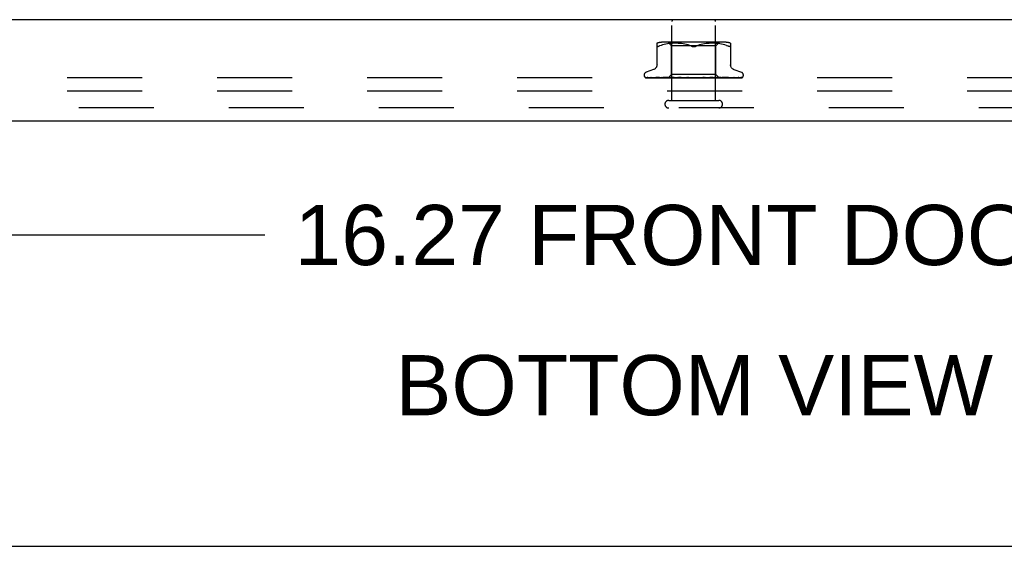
# Model space of a CAD drawing. Header units: inches. Extents: x 0 to 77.3, y 0 to 50.
# Tile 15 of 52: x 61.9 to 67.4, y 0 to 3. Entities that reach past the tile are written whole.
import ezdxf

# ---------------------------------------------------------------- set-up
doc = ezdxf.new("R2010")
doc.units = ezdxf.units.IN
doc.header["$LTSCALE"] = 4.25
doc.header["$MEASUREMENT"] = 0
doc.linetypes.add('HIDDEN', pattern=[0.2, 0.1, -0.1])
doc.layers.get('0').update_dxf_attribs({"linetype": 'CONTINUOUS'})
for name, color, linetype in [('DEFAULT_2', 8, 'HIDDEN'), ('DIMENSIONS', 7, 'CONTINUOUS'), ('FRONT_COVER', 7, 'CONTINUOUS')]:
    doc.layers.add(name, color=color, linetype=linetype)
doc.styles.get("Standard").update_dxf_attribs({"font": 'arial.ttf'})
doc.dimstyles.new('DIMSTYLE_1', dxfattribs={"dimtxt": 0.340909, "dimasz": 0.454545, "dimexe": 0.09, "dimexo": 0.07, "dimgap": 0.0375, "dimtad": 0, "dimtih": 1, "dimtoh": 1, "dimzin": 4, "dimdsep": 46, "dimtxsty": 'Standard', "dimblk": '_FILLED', "dimblk1": '_FILLED', "dimblk2": '_FILLED', "dimcen": 0.09, "dimadec": 3, "dimazin": 1, "dimtfac": 1, "dimtdec": 3, "dimtofl": 0, "dimtmove": 0, "dimatfit": 3, "dimldrblk": '_FILLED', "dimfxl": 0, "dimtolj": 1, "dimtzin": 4, "dimarcsym": 0})

# ---------------------------------------------------------------- blocks, each defined once
blk = doc.blocks.new('_FILLED')
at = {"color": 0, "linetype": 'ByBlock'}
blk.add_solid([(0, 0), (-1, 0.2), (-1, -0.2)], dxfattribs=at)
blk = doc.blocks.new('*D9')
at = {"layer": 'DIMENSIONS', "color": 2, "linetype": 'Continuous'}
for p, q in [((57.5524, 2.2343), (57.5524, 1.354)), ((73.8224, 2.2343), (73.8224, 1.354)), ((57.5524, 1.7631), (63.2574, 1.7631)), ((73.8224, 1.7631), (68.1175, 1.7631))]:
    blk.add_line(p, q, dxfattribs=at)
at = {"layer": 'DIMENSIONS', "color": 2, "linetype": 'Continuous', "xscale": 0.4545454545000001, "yscale": 0.4545454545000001, "zscale": 0.4545454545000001, "rotation": 180}
blk.add_blockref('_FILLED', (57.5524, 1.7631), dxfattribs=at)
at = {"layer": 'DIMENSIONS', "color": 2, "linetype": 'Continuous', "xscale": 0.4545454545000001, "yscale": 0.4545454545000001, "zscale": 0.4545454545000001}
blk.add_blockref('_FILLED', (73.8224, 1.7631), dxfattribs=at)
at = {"layer": 'DIMENSIONS', "color": 2, "linetype": 'Continuous', "insert": (65.6874, 1.9335), "char_height": 0.340909, "width": 4.519263, "attachment_point": 2, "line_spacing_factor": 0.9}
blk.add_mtext('16.27 FRONT DOOR', dxfattribs=at)

msp = doc.modelspace()

# ---------------------------------------------------------------- linework, layer by layer
at = {"color": 7, "linetype": 'Continuous'}
msp.add_line((0, 0), (77.272727, 0), dxfattribs=at)
at = {"layer": 'DEFAULT_2', "color": 8, "linetype": 'HIDDEN'}
for p, q in [((73.612445, 2.652449), (57.762445, 2.652449)), ((73.612445, 2.577449), (57.762445, 2.577449))]:
    msp.add_line(p, q, dxfattribs=at)
at = {"layer": 'FRONT_COVER', "color": 3, "linetype": 'Continuous'}
for p, q in [((73.807445, 2.982449), (57.567445, 2.982449)), ((73.677445, 2.407449), (57.697445, 2.407449))]:
    msp.add_line(p, q, dxfattribs=at)
at = {"layer": 'FRONT_COVER', "color": 8, "linetype": 'HIDDEN'}
for p, q in [((65.563445, 2.525449), (65.563445, 2.972449)), ((65.811445, 2.525449), (65.811445, 2.972449)), ((65.479111, 2.719735), (65.479111, 2.848957)), ((65.867037, 2.854473), (65.507852, 2.854473)), ((65.539466, 2.846232), (65.529879, 2.844711)), ((65.548836, 2.847336), (65.539416, 2.846225)), ((65.562195, 2.834473), (65.542195, 2.854473)), ((65.557763, 2.8481), (65.54878, 2.84733)), ((65.566413, 2.848584), (65.55768, 2.848095)), ((65.574794, 2.848869), (65.566298, 2.848579)), ((65.583106, 2.848953), (65.57465, 2.848866)), ((65.591532, 2.848872), (65.582935, 2.848953)), ((65.600119, 2.848585), (65.591342, 2.848876)), ((65.609005, 2.848081), (65.59992, 2.848594)), ((65.618103, 2.847297), (65.60881, 2.848095)), ((65.627416, 2.846189), (65.617922, 2.847316)), ((65.636807, 2.844687), (65.627262, 2.846211)), ((65.747627, 2.846211), (65.738082, 2.844687)), ((65.756967, 2.847316), (65.747473, 2.846189)), ((65.76608, 2.848095), (65.756787, 2.847297)), ((65.77497, 2.848594), (65.765884, 2.848081)), ((65.783547, 2.848876), (65.774771, 2.848585)), ((65.791954, 2.848953), (65.783358, 2.848872)), ((65.80024, 2.848866), (65.791784, 2.848953)), ((65.808592, 2.848579), (65.800095, 2.848869)), ((65.817209, 2.848095), (65.808477, 2.848584)), ((65.812695, 2.834473), (65.832695, 2.854473)), ((65.82611, 2.84733), (65.817127, 2.8481)), ((65.835473, 2.846225), (65.826054, 2.847336)), ((65.845011, 2.844711), (65.835423, 2.846232)), ((65.895778, 2.848957), (65.895778, 2.719735)), ((65.484573, 2.830231), (65.486392, 2.830628)), ((65.502157, 2.837144), (65.493695, 2.833538)), ((65.511017, 2.840209), (65.502127, 2.837134)), ((65.520374, 2.842718), (65.510969, 2.840195)), ((65.52993, 2.84472), (65.520322, 2.842705)), ((65.812695, 2.834473), (65.562195, 2.834473)), ((65.562195, 2.671451), (65.562195, 2.834473)), ((65.646188, 2.842724), (65.636687, 2.844709)), ((65.655411, 2.840248), (65.646104, 2.842743)), ((65.66426, 2.837185), (65.672862, 2.833538)), ((65.71063, 2.837185), (65.702028, 2.833538)), ((65.719526, 2.840263), (65.710609, 2.837177)), ((65.728785, 2.842743), (65.719478, 2.840248)), ((65.738203, 2.844709), (65.728702, 2.842724)), ((65.812695, 2.671451), (65.812695, 2.834473)), ((65.854568, 2.842705), (65.84496, 2.84472)), ((65.863921, 2.840195), (65.854515, 2.842718)), ((65.872763, 2.837134), (65.863873, 2.840209)), ((65.872733, 2.837144), (65.881195, 2.833538)), ((65.891871, 2.830097), (65.893181, 2.830231)), ((65.459453, 2.7), (65.417161, 2.684607)), ((65.915437, 2.7), (65.957729, 2.684607)), ((65.406195, 2.668946), (65.406195, 2.668116)), ((65.413543, 2.655878), (65.414207, 2.655393)), ((65.484779, 2.654092), (65.415814, 2.655092)), ((65.417232, 2.652449), (65.691785, 2.652449)), ((65.49155, 2.654092), (65.425039, 2.655092)), ((65.425888, 2.655079), (65.427093, 2.65441)), ((65.492396, 2.654092), (65.426814, 2.655092)), ((65.505694, 2.654092), (65.443756, 2.655092)), ((65.507069, 2.654092), (65.446644, 2.655092)), ((65.471269, 2.655092), (65.4712, 2.655097)), ((65.471294, 2.655091), (65.471269, 2.655092)), ((65.526416, 2.654092), (65.47129, 2.655092)), ((65.475184, 2.655091), (65.475129, 2.655094)), ((65.544657, 2.653236), (65.484494, 2.654092)), ((65.549875, 2.653236), (65.49155, 2.654092)), ((65.559825, 2.653236), (65.505694, 2.654092)), ((65.593365, 2.653235), (65.50665, 2.655092)), ((65.506654, 2.655091), (65.506785, 2.655082)), ((65.506793, 2.655081), (65.513944, 2.654312)), ((65.560074, 2.653236), (65.507069, 2.654092)), ((65.540848, 2.654417), (65.511416, 2.655091)), ((65.574548, 2.653235), (65.526416, 2.654092)), ((65.574885, 2.653235), (65.528272, 2.654092)), ((65.569018, 2.653782), (65.540848, 2.654417)), ((65.543194, 2.652449), (65.562195, 2.671451)), ((65.544657, 2.653236), (65.544581, 2.653213)), ((65.544605, 2.653236), (65.544632, 2.653213)), ((65.615604, 2.653234), (65.548567, 2.655091)), ((65.548568, 2.65509), (65.548821, 2.655074)), ((65.548828, 2.655074), (65.561356, 2.653876)), ((65.549876, 2.653236), (65.549694, 2.653213)), ((65.549723, 2.653236), (65.549845, 2.653213)), ((65.576176, 2.654416), (65.554036, 2.65509)), ((65.560074, 2.653236), (65.559785, 2.653213)), ((65.559825, 2.653236), (65.560031, 2.653213)), ((65.561356, 2.653876), (65.570174, 2.653057)), ((65.812695, 2.671451), (65.562195, 2.671451)), ((65.568627, 2.652449), (65.57449, 2.653213)), ((65.593778, 2.653235), (65.569018, 2.653782)), ((65.570174, 2.653057), (65.576904, 2.652449)), ((65.574885, 2.653236), (65.57449, 2.653213)), ((65.574548, 2.653236), (65.574822, 2.653213)), ((65.579941, 2.652449), (65.574822, 2.653213)), ((65.5974, 2.653781), (65.576176, 2.654416)), ((65.586255, 2.652449), (65.593277, 2.653213)), ((65.593778, 2.653235), (65.593277, 2.653213)), ((65.593364, 2.653235), (65.593684, 2.653213)), ((65.600086, 2.652449), (65.593684, 2.653213)), ((65.595552, 2.655087), (65.595816, 2.65507)), ((65.640491, 2.653231), (65.595556, 2.655087)), ((65.595844, 2.655069), (65.60259, 2.654461)), ((65.616082, 2.653234), (65.5974, 2.653781)), ((65.615593, 2.654411), (65.601548, 2.655086)), ((65.60259, 2.654461), (65.613228, 2.653513)), ((65.60754, 2.652449), (65.615468, 2.653213)), ((65.613228, 2.653513), (65.617403, 2.653144)), ((65.61571, 2.65323), (65.615468, 2.653213)), ((65.629102, 2.653777), (65.615593, 2.654411)), ((65.615604, 2.653235), (65.615934, 2.653213)), ((65.616082, 2.653234), (65.61571, 2.65323)), ((65.623389, 2.652449), (65.615934, 2.653213)), ((65.617403, 2.653144), (65.620967, 2.652832)), ((65.620967, 2.652832), (65.624008, 2.652566)), ((65.624008, 2.652566), (65.625357, 2.652449)), ((65.641028, 2.65323), (65.629102, 2.653777)), ((65.631712, 2.652449), (65.640261, 2.653213)), ((65.640491, 2.653232), (65.640769, 2.653213)), ((65.649007, 2.652449), (65.640769, 2.653213)), ((65.676015, 2.652449), (65.646077, 2.655069)), ((65.657946, 2.654375), (65.652548, 2.655043)), ((65.657899, 2.652449), (65.666758, 2.653213)), ((65.663233, 2.653743), (65.657946, 2.654375)), ((65.667975, 2.653198), (65.663233, 2.653743)), ((65.685154, 2.652449), (65.694004, 2.653213)), ((65.690973, 2.652449), (65.691349, 2.652644)), ((65.692746, 2.653212), (65.692783, 2.653241)), ((65.692991, 2.653425), (65.69306, 2.653485)), ((65.693138, 2.65355), (65.693225, 2.65362)), ((65.703435, 2.652449), (65.694541, 2.653213)), ((65.69764, 2.652449), (65.957482, 2.652449)), ((65.712492, 2.652449), (65.721012, 2.653213)), ((65.728997, 2.65377), (65.72063, 2.653224)), ((65.721209, 2.653227), (65.721012, 2.653213)), ((65.75443, 2.655083), (65.721209, 2.653227)), ((65.730278, 2.652449), (65.721535, 2.653213)), ((65.754231, 2.655069), (65.724371, 2.652449)), ((65.738444, 2.654404), (65.728997, 2.65377)), ((65.748227, 2.655078), (65.738444, 2.654404)), ((65.738924, 2.652449), (65.746807, 2.653213)), ((65.746615, 2.653233), (65.747296, 2.653213)), ((65.76199, 2.65378), (65.746616, 2.653233)), ((65.747123, 2.653234), (65.746807, 2.653213)), ((65.803363, 2.65509), (65.747123, 2.653233)), ((65.755572, 2.652449), (65.747296, 2.653213)), ((65.75424, 2.655069), (65.75444, 2.655083)), ((65.779436, 2.654414), (65.76199, 2.65378)), ((65.763496, 2.652449), (65.770457, 2.653213)), ((65.770339, 2.653235), (65.770895, 2.653213)), ((65.79216, 2.653782), (65.77034, 2.653235)), ((65.770786, 2.653235), (65.770457, 2.653213)), ((65.806744, 2.654091), (65.770787, 2.653235)), ((65.778404, 2.652449), (65.770895, 2.653213)), ((65.774154, 2.652449), (65.781022, 2.653056)), ((65.797611, 2.655089), (65.779436, 2.654414)), ((65.781022, 2.653056), (65.790094, 2.653874)), ((65.785319, 2.652449), (65.791106, 2.653213)), ((65.790094, 2.653874), (65.803085, 2.655072)), ((65.791029, 2.653236), (65.791477, 2.653213)), ((65.818506, 2.653782), (65.79103, 2.653235)), ((65.791406, 2.653236), (65.791106, 2.653213)), ((65.83587, 2.654092), (65.791406, 2.653235)), ((65.797949, 2.652449), (65.791477, 2.653213)), ((65.816969, 2.654416), (65.79216, 2.653782)), ((65.80309, 2.655072), (65.803372, 2.655089)), ((65.803605, 2.652449), (65.805868, 2.652833)), ((65.805868, 2.652833), (65.808009, 2.653213)), ((65.848012, 2.655091), (65.806744, 2.654091)), ((65.807957, 2.653236), (65.8083, 2.653213)), ((65.857993, 2.654092), (65.807958, 2.653236)), ((65.808251, 2.653236), (65.808009, 2.653213)), ((65.859615, 2.654092), (65.808252, 2.653236)), ((65.810951, 2.652833), (65.8083, 2.653213)), ((65.8135, 2.652449), (65.810951, 2.652833)), ((65.830936, 2.653209), (65.812695, 2.671451)), ((65.842872, 2.655091), (65.816969, 2.654416)), ((65.849781, 2.654417), (65.818506, 2.653782)), ((65.820518, 2.653236), (65.820754, 2.653213)), ((65.876012, 2.654092), (65.820519, 2.653236)), ((65.82072, 2.653236), (65.820554, 2.653213)), ((65.887208, 2.654092), (65.828262, 2.653236)), ((65.828262, 2.653236), (65.82839, 2.653213)), ((65.828364, 2.653236), (65.828289, 2.653213)), ((65.887776, 2.654092), (65.828365, 2.653236)), ((65.891177, 2.654092), (65.830909, 2.653236)), ((65.830909, 2.653236), (65.830915, 2.65323)), ((65.831657, 2.652449), (65.830909, 2.653236)), ((65.830915, 2.65323), (65.830932, 2.653213)), ((65.831564, 2.653461), (65.840199, 2.654309)), ((65.886825, 2.655092), (65.83587, 2.654092)), ((65.877127, 2.654092), (65.837648, 2.653491)), ((65.840199, 2.654309), (65.847798, 2.655077)), ((65.847805, 2.655078), (65.848008, 2.655091)), ((65.882474, 2.655092), (65.849781, 2.654417)), ((65.915006, 2.655092), (65.857993, 2.654092)), ((65.918414, 2.655092), (65.859615, 2.654092)), ((65.86269, 2.652449), (65.868689, 2.653065)), ((65.939302, 2.655092), (65.876012, 2.654092)), ((65.941644, 2.655092), (65.877127, 2.654092)), ((65.886788, 2.655088), (65.88682, 2.655091)), ((65.954486, 2.655092), (65.887208, 2.654092)), ((65.955679, 2.655092), (65.887776, 2.654092)), ((65.960012, 2.655092), (65.891177, 2.654092)), ((65.918665, 2.65511), (65.918409, 2.655092)), ((65.968695, 2.668946), (65.968695, 2.668116)), ((65.545445, 2.525449), (65.829445, 2.525449)), ((73.677445, 2.482449), (57.697445, 2.482449))]:
    msp.add_line(p, q, dxfattribs=at)
for points in [[(65.484573, 2.830231), (65.483019, 2.830097), (65.481709, 2.830231), (65.480639, 2.830628), (65.479826, 2.831304), (65.479298, 2.832276), (65.479111, 2.833538)], [(65.493695, 2.833538), (65.490936, 2.832276), (65.488497, 2.831304), (65.486392, 2.830628)], [(65.672862, 2.833538), (65.664281, 2.837177), (65.655363, 2.840263)], [(65.687445, 2.8301), (65.685058, 2.830188), (65.68262, 2.830472), (65.680143, 2.830956), (65.677668, 2.831632), (65.675234, 2.832492), (65.672862, 2.833538)], [(65.672862, 2.833538), (65.674118, 2.832959), (65.675442, 2.832416), (65.676839, 2.831905), (65.678292, 2.831442), (65.67979, 2.831038), (65.681321, 2.830699), (65.682876, 2.830435), (65.68443, 2.830245), (65.685951, 2.830134), (65.687445, 2.8301)], [(65.687445, 2.8301), (65.689353, 2.830158), (65.691275, 2.830335), (65.693211, 2.830634), (65.695122, 2.831043), (65.696977, 2.831557), (65.698759, 2.832156), (65.700441, 2.832813), (65.702028, 2.833538)], [(65.702028, 2.833538), (65.699653, 2.832491), (65.697218, 2.831631), (65.694742, 2.830955), (65.692265, 2.830471), (65.689828, 2.830187), (65.687445, 2.8301)], [(65.891871, 2.830097), (65.890317, 2.830231), (65.888498, 2.830628), (65.886393, 2.831304), (65.883953, 2.832276), (65.881195, 2.833538)], [(65.895778, 2.833538), (65.895592, 2.832276), (65.895064, 2.831304), (65.894251, 2.830628), (65.893181, 2.830231)], [(65.479111, 2.727578), (65.478878, 2.723907), (65.478174, 2.720244), (65.477001, 2.71669), (65.475377, 2.713302), (65.47333, 2.710148), (65.470897, 2.707291), (65.468134, 2.704779), (65.465098, 2.702658), (65.461838, 2.700947), (65.45992, 2.700171)], [(65.914969, 2.700171), (65.913052, 2.700947), (65.909792, 2.702658), (65.906755, 2.704779), (65.903993, 2.707291), (65.90156, 2.710148), (65.899513, 2.713302), (65.897889, 2.71669), (65.896715, 2.720244), (65.896011, 2.723907), (65.895778, 2.727578)], [(65.415818, 2.655092), (65.415186, 2.655133), (65.414581, 2.655235), (65.414019, 2.655388), (65.413517, 2.655577), (65.413085, 2.655784)], [(65.413093, 2.65578), (65.413969, 2.655336), (65.415268, 2.654757), (65.416643, 2.654224), (65.418096, 2.65373), (65.419633, 2.653266), (65.421265, 2.65283), (65.422889, 2.652449)], [(65.413508, 2.655904), (65.413491, 2.655915), (65.413543, 2.655878)], [(65.416415, 2.655092), (65.415985, 2.655113), (65.415388, 2.655193), (65.414839, 2.655323), (65.414361, 2.655482), (65.413977, 2.655646), (65.413698, 2.65579), (65.41354, 2.655883), (65.413508, 2.655904)], [(65.414207, 2.655393), (65.414553, 2.655146), (65.414949, 2.654873), (65.415385, 2.654584), (65.415861, 2.654284), (65.416374, 2.653979), (65.416922, 2.653673), (65.417504, 2.653371), (65.418118, 2.653077), (65.418764, 2.652796), (65.419439, 2.652533), (65.419672, 2.652449)], [(65.415255, 2.653284), (65.415391, 2.653216), (65.416263, 2.652819), (65.417232, 2.652449)], [(65.425044, 2.655092), (65.424608, 2.655116), (65.424126, 2.655188), (65.423918, 2.655235)], [(65.423922, 2.655236), (65.425308, 2.654895), (65.427324, 2.654429), (65.429413, 2.653979), (65.431568, 2.653546), (65.43379, 2.653129), (65.436077, 2.652729), (65.437804, 2.652449)], [(65.425488, 2.655303), (65.425432, 2.655323), (65.425384, 2.655342), (65.425451, 2.65531), (65.425624, 2.655222), (65.425888, 2.655079)], [(65.426815, 2.655092), (65.426372, 2.655118), (65.425925, 2.655186), (65.42561, 2.655264), (65.425488, 2.655303)], [(65.427093, 2.65441), (65.427589, 2.654141), (65.428121, 2.653862), (65.428684, 2.653579), (65.429276, 2.653298), (65.429896, 2.653023), (65.430542, 2.652757), (65.431213, 2.652507), (65.43138, 2.652449)], [(65.443761, 2.655092), (65.443509, 2.655105), (65.443298, 2.655131)], [(65.443305, 2.655131), (65.44528, 2.654804), (65.448097, 2.654353), (65.450951, 2.653916), (65.453834, 2.653494), (65.456746, 2.653087), (65.45968, 2.652696), (65.461623, 2.652449)], [(65.446141, 2.655144), (65.446136, 2.655145), (65.446204, 2.655123), (65.446398, 2.65505), (65.44671, 2.654917), (65.447121, 2.654728), (65.447616, 2.654492), (65.448812, 2.65391)], [(65.446642, 2.655092), (65.44639, 2.655105), (65.446192, 2.655133), (65.446141, 2.655144)], [(65.448812, 2.65391), (65.449495, 2.653587), (65.450222, 2.653257), (65.450988, 2.652932), (65.451791, 2.652619), (65.452269, 2.652449)], [(65.471209, 2.655097), (65.473729, 2.654772), (65.477281, 2.654325), (65.480827, 2.653892), (65.484361, 2.653474), (65.487883, 2.653069), (65.491381, 2.652681), (65.493543, 2.652449)], [(65.475129, 2.655094), (65.475135, 2.655093), (65.475261, 2.655068), (65.475538, 2.654992), (65.475954, 2.654849), (65.47648, 2.654639), (65.477079, 2.654381), (65.477742, 2.654081), (65.478453, 2.653755), (65.479214, 2.65341), (65.480041, 2.65305), (65.480921, 2.652694), (65.481584, 2.652449)], [(65.528272, 2.654092), (65.492608, 2.654761), (65.475186, 2.655092)], [(65.511414, 2.655091), (65.511605, 2.655076), (65.51192, 2.655023), (65.512349, 2.654915), (65.512872, 2.654747), (65.51347, 2.654521), (65.514115, 2.654253), (65.5148, 2.65395), (65.51625, 2.653289)], [(65.513944, 2.654312), (65.518064, 2.653881), (65.522131, 2.653464), (65.526143, 2.653061), (65.532436, 2.652449)], [(65.51625, 2.653289), (65.517014, 2.652952), (65.517803, 2.652625), (65.518259, 2.652449)], [(65.543266, 2.652449), (65.543546, 2.652641), (65.543858, 2.652833), (65.544203, 2.653023), (65.544581, 2.653213)], [(65.543568, 2.652449), (65.543882, 2.652723), (65.544142, 2.652939), (65.544351, 2.653098), (65.544504, 2.653198), (65.544597, 2.653236), (65.544605, 2.653236)], [(65.544203, 2.652449), (65.544409, 2.652723), (65.544559, 2.652939), (65.544652, 2.653098), (65.544687, 2.653198), (65.544663, 2.653236), (65.544657, 2.653236)], [(65.545006, 2.652449), (65.544862, 2.652641), (65.544752, 2.652833), (65.544675, 2.653023), (65.544632, 2.653213)], [(65.546738, 2.652449), (65.54743, 2.652641), (65.548154, 2.652833), (65.548908, 2.653023), (65.549694, 2.653213)], [(65.548134, 2.652449), (65.548543, 2.652723), (65.548905, 2.652939), (65.549222, 2.653098), (65.549487, 2.653198), (65.549694, 2.653236), (65.549723, 2.653236)], [(65.551894, 2.652449), (65.551332, 2.652641), (65.550803, 2.652833), (65.550307, 2.653023), (65.549845, 2.653213)], [(65.550014, 2.652449), (65.550106, 2.652723), (65.55014, 2.652939), (65.550113, 2.653098), (65.550029, 2.653198), (65.549876, 2.653236)], [(65.554027, 2.65509), (65.554154, 2.655084), (65.554603, 2.655033), (65.555153, 2.654919), (65.555783, 2.654735), (65.556465, 2.654488), (65.557183, 2.65419), (65.557914, 2.653857)], [(65.555294, 2.652449), (65.556375, 2.652641), (65.557484, 2.652833), (65.55862, 2.653023), (65.559785, 2.653213)], [(65.557734, 2.652449), (65.558225, 2.652723), (65.558675, 2.652939), (65.559089, 2.653098), (65.559457, 2.653198), (65.559769, 2.653236), (65.559825, 2.653236)], [(65.557914, 2.653857), (65.559394, 2.653149), (65.560144, 2.652799), (65.560953, 2.652449)], [(65.563681, 2.652449), (65.562721, 2.652641), (65.561792, 2.652833), (65.560896, 2.653023), (65.560031, 2.653213)], [(65.560793, 2.652449), (65.560767, 2.652723), (65.560683, 2.652939), (65.560538, 2.653098), (65.560338, 2.653198), (65.560074, 2.653236)], [(65.572023, 2.652449), (65.572577, 2.652723), (65.573099, 2.652939), (65.573595, 2.653098), (65.574052, 2.653198), (65.57446, 2.653236), (65.574548, 2.653236)], [(65.576149, 2.652449), (65.576006, 2.652723), (65.575808, 2.652939), (65.57555, 2.653098), (65.575242, 2.653198), (65.574885, 2.653236)], [(65.590483, 2.652449), (65.591085, 2.652724), (65.59166, 2.65294), (65.592213, 2.653098), (65.592737, 2.653197), (65.593226, 2.653235), (65.593364, 2.653235)], [(65.595528, 2.652449), (65.595273, 2.652723), (65.594967, 2.652939), (65.594606, 2.653098), (65.5942, 2.653198), (65.593778, 2.653235)], [(65.60153, 2.655086), (65.60213, 2.655027), (65.602803, 2.654892), (65.603506, 2.654682), (65.604195, 2.654421), (65.604865, 2.654123), (65.605504, 2.653806), (65.606117, 2.653482), (65.606714, 2.653159), (65.607308, 2.652842), (65.607913, 2.652535), (65.60809, 2.652449)], [(65.612448, 2.652449), (65.613067, 2.652723), (65.613675, 2.652939), (65.614278, 2.653098), (65.614862, 2.653198), (65.615412, 2.653236), (65.615604, 2.653235)], [(65.618229, 2.652449), (65.617901, 2.652704), (65.617534, 2.652909), (65.617125, 2.653067), (65.616682, 2.653174), (65.616211, 2.653228), (65.616082, 2.653234)], [(65.637124, 2.652449), (65.637742, 2.652723), (65.63836, 2.652939), (65.638985, 2.653098), (65.639601, 2.653198), (65.640194, 2.653236), (65.640491, 2.653232)], [(65.641028, 2.653231), (65.640851, 2.653236), (65.640261, 2.653213)], [(65.643431, 2.652449), (65.642984, 2.652723), (65.642501, 2.652939), (65.641975, 2.653098), (65.64142, 2.653198), (65.641028, 2.653231)], [(65.652461, 2.655053), (65.652887, 2.654991), (65.653551, 2.654837), (65.65419, 2.654623), (65.654769, 2.654375), (65.655293, 2.654108), (65.655758, 2.653837), (65.65618, 2.653569), (65.656573, 2.653305), (65.656948, 2.653048), (65.657316, 2.6528), (65.657702, 2.652552), (65.657872, 2.652449)], [(65.663618, 2.652449), (65.664213, 2.652723), (65.664819, 2.652939), (65.665444, 2.653098), (65.66607, 2.653198), (65.666684, 2.653236), (65.66729, 2.653213)], [(65.667975, 2.653198), (65.667372, 2.653236), (65.666758, 2.653213)], [(65.670225, 2.652449), (65.669704, 2.652723), (65.669156, 2.652939), (65.668575, 2.653098), (65.667975, 2.653198)], [(65.693724, 2.653989), (65.693429, 2.653795), (65.69304, 2.653552), (65.692634, 2.653313), (65.692208, 2.653077), (65.691761, 2.652844), (65.691349, 2.652644)], [(65.691349, 2.652644), (65.691524, 2.652723), (65.692096, 2.652939), (65.692697, 2.653098), (65.693312, 2.653198), (65.693924, 2.653236), (65.694541, 2.653213)], [(65.691785, 2.652449), (65.692033, 2.652618), (65.692234, 2.652768), (65.692399, 2.652901), (65.692518, 2.653002), (65.692604, 2.653078), (65.69266, 2.653129)], [(65.69266, 2.653129), (65.692784, 2.653242), (65.692828, 2.653282), (65.692877, 2.653325)], [(65.692783, 2.653241), (65.693, 2.653431), (65.693184, 2.653586), (65.693423, 2.653774), (65.693724, 2.653989)], [(65.693321, 2.653696), (65.693427, 2.653778), (65.693545, 2.653864), (65.693677, 2.653957), (65.693735, 2.653997)], [(65.693735, 2.653996), (65.694069, 2.654206), (65.694477, 2.654428), (65.694944, 2.654638), (65.695465, 2.654822), (65.696035, 2.654967), (65.696632, 2.655059), (65.697224, 2.655092), (65.69781, 2.655068)], [(65.69764, 2.652449), (65.697065, 2.652723), (65.696473, 2.652939), (65.695857, 2.653098), (65.695234, 2.653198), (65.694618, 2.653236), (65.694004, 2.653213)], [(65.718201, 2.652449), (65.718687, 2.652723), (65.719205, 2.652939), (65.719761, 2.653098), (65.720341, 2.653198), (65.720629, 2.653224)], [(65.720629, 2.653224), (65.72093, 2.653236), (65.721535, 2.653213)], [(65.724688, 2.652449), (65.724078, 2.652723), (65.723463, 2.652939), (65.722835, 2.653098), (65.722211, 2.653198), (65.721605, 2.653236), (65.721209, 2.653227)], [(65.742117, 2.652449), (65.742376, 2.652588), (65.742884, 2.652876), (65.743878, 2.653466)], [(65.743878, 2.653466), (65.744394, 2.653763), (65.744941, 2.654058), (65.74553, 2.654342), (65.746155, 2.654601), (65.746818, 2.654822), (65.747484, 2.654981), (65.748121, 2.655068), (65.748267, 2.65508)], [(65.744317, 2.652449), (65.744721, 2.652723), (65.745166, 2.652939), (65.745657, 2.653098), (65.746181, 2.653198), (65.746615, 2.653233)], [(65.750389, 2.652449), (65.749767, 2.652723), (65.749151, 2.652939), (65.748535, 2.653098), (65.747932, 2.653198), (65.747358, 2.653236), (65.747123, 2.653234)], [(65.768378, 2.652449), (65.768685, 2.652723), (65.769041, 2.652939), (65.769449, 2.653098), (65.769899, 2.653198), (65.770339, 2.653235)], [(65.773815, 2.652449), (65.773204, 2.652723), (65.77261, 2.652939), (65.772026, 2.653098), (65.771466, 2.653198), (65.770945, 2.653236), (65.770786, 2.653235)], [(65.789513, 2.652449), (65.789713, 2.652723), (65.789966, 2.652939), (65.790277, 2.653098), (65.790636, 2.653198), (65.791029, 2.653236)], [(65.790816, 2.652449), (65.791459, 2.652744), (65.792127, 2.653071)], [(65.79412, 2.652449), (65.793541, 2.652723), (65.79299, 2.652939), (65.79246, 2.653098), (65.791964, 2.653198), (65.791515, 2.653236), (65.791406, 2.653236)], [(65.792127, 2.653071), (65.793479, 2.65375), (65.794177, 2.654084), (65.794894, 2.654397), (65.79561, 2.654669), (65.796315, 2.654884), (65.796962, 2.655021), (65.797513, 2.655083), (65.797623, 2.655088)], [(65.80696, 2.652449), (65.807044, 2.652723), (65.807187, 2.652939), (65.807389, 2.653098), (65.807644, 2.653198), (65.807957, 2.653236)], [(65.810569, 2.652449), (65.810044, 2.652723), (65.809555, 2.652939), (65.809099, 2.653098), (65.808684, 2.653198), (65.808323, 2.653236), (65.808251, 2.653236)], [(65.817692, 2.652449), (65.818457, 2.652641), (65.819189, 2.652833), (65.819888, 2.653023), (65.820554, 2.653213)], [(65.820087, 2.652449), (65.820053, 2.652723), (65.820079, 2.652939), (65.820165, 2.653098), (65.820307, 2.653198), (65.820518, 2.653236)], [(65.822568, 2.652449), (65.822115, 2.652723), (65.821707, 2.652939), (65.821341, 2.653098), (65.821023, 2.653198), (65.820762, 2.653236), (65.82072, 2.653236)], [(65.824494, 2.652449), (65.823603, 2.652641), (65.822683, 2.652833), (65.821733, 2.653023), (65.820754, 2.653213)], [(65.820821, 2.652449), (65.823241, 2.652672), (65.831564, 2.653461)], [(65.827072, 2.652449), (65.827427, 2.652641), (65.827748, 2.652833), (65.828035, 2.653023), (65.828289, 2.653213)], [(65.82842, 2.652449), (65.828269, 2.652723), (65.828178, 2.652939), (65.828144, 2.653098), (65.828169, 2.653198), (65.828262, 2.653236)], [(65.829683, 2.652449), (65.829319, 2.652723), (65.829007, 2.652939), (65.828743, 2.653098), (65.828533, 2.653198), (65.828382, 2.653236), (65.828364, 2.653236)], [(65.830536, 2.652449), (65.830047, 2.652641), (65.829527, 2.652833), (65.828975, 2.653023), (65.82839, 2.653213)], [(65.831405, 2.652449), (65.831337, 2.652641), (65.831236, 2.652833), (65.831101, 2.653023), (65.830932, 2.653213)], [(65.835943, 2.652449), (65.836097, 2.65251), (65.836943, 2.652864), (65.837764, 2.653234)], [(65.837764, 2.653234), (65.839354, 2.65397), (65.840114, 2.654304), (65.840842, 2.654595), (65.841506, 2.654824), (65.842086, 2.654981), (65.842551, 2.655064), (65.842874, 2.65509)], [(65.868689, 2.653065), (65.872472, 2.653468), (65.876289, 2.653886), (65.880139, 2.654318), (65.886779, 2.655088)], [(65.875811, 2.652449), (65.876342, 2.652649), (65.877175, 2.652987), (65.877971, 2.653333), (65.879446, 2.654001)], [(65.879446, 2.654001), (65.880125, 2.654303), (65.880753, 2.654568), (65.881322, 2.654788), (65.881799, 2.654947), (65.882159, 2.655041), (65.882387, 2.655082), (65.882474, 2.655091), (65.882476, 2.655091)], [(65.898256, 2.652449), (65.900311, 2.652687), (65.90354, 2.653076), (65.90677, 2.653482), (65.909991, 2.653902), (65.913203, 2.654336), (65.916401, 2.654784), (65.918656, 2.65511)], [(65.908957, 2.652449), (65.909192, 2.652532), (65.910095, 2.652876), (65.910949, 2.653235), (65.911737, 2.653588), (65.913121, 2.654234)], [(65.913121, 2.654234), (65.913714, 2.654508), (65.914245, 2.654744), (65.914681, 2.654924), (65.914868, 2.654995)], [(65.914868, 2.654995), (65.914996, 2.65504), (65.915182, 2.655096), (65.915236, 2.655109), (65.915152, 2.655099), (65.915008, 2.655092)], [(65.926248, 2.652449), (65.928078, 2.652709), (65.930696, 2.653103), (65.93327, 2.653514), (65.935795, 2.653939), (65.93827, 2.65438), (65.94069, 2.654836), (65.942372, 2.655168)], [(65.934173, 2.652449), (65.934804, 2.652676), (65.935534, 2.652965), (65.936235, 2.653268), (65.936901, 2.653576), (65.937532, 2.653882), (65.938122, 2.654179), (65.939148, 2.654707)], [(65.939148, 2.654707), (65.939564, 2.654918), (65.9399, 2.655081), (65.940125, 2.655183), (65.940182, 2.655206)], [(65.940182, 2.655206), (65.940212, 2.655218), (65.940158, 2.655201), (65.93997, 2.655157), (65.939647, 2.655111), (65.939304, 2.655092)], [(65.942373, 2.655166), (65.942102, 2.655123), (65.941639, 2.655092)], [(65.945691, 2.652449), (65.94734, 2.652764), (65.949292, 2.653175), (65.95116, 2.653606), (65.952948, 2.654055), (65.954658, 2.654526), (65.956284, 2.65502), (65.957389, 2.655384)], [(65.950546, 2.652449), (65.951202, 2.65269), (65.951918, 2.652983), (65.952601, 2.653292), (65.953246, 2.653609), (65.953854, 2.653929), (65.954421, 2.654246), (65.954943, 2.654551), (65.955418, 2.65484), (65.956175, 2.655311)], [(65.956519, 2.655521), (65.956549, 2.655538), (65.956554, 2.655541), (65.956434, 2.655485), (65.956192, 2.655389), (65.955834, 2.655277), (65.955381, 2.655176), (65.95486, 2.655109), (65.954485, 2.655092)], [(65.95738, 2.65538), (65.957323, 2.655361), (65.956832, 2.655226), (65.956253, 2.655129), (65.955674, 2.655092)], [(65.955986, 2.652449), (65.957508, 2.652906), (65.958818, 2.653377), (65.960051, 2.653903), (65.961232, 2.654498), (65.962381, 2.655202), (65.963508, 2.65607), (65.964352, 2.656895)], [(65.956175, 2.655311), (65.956423, 2.655463), (65.956519, 2.655521)], [(65.957485, 2.652449), (65.957822, 2.652574), (65.958245, 2.652743), (65.958657, 2.65292), (65.959058, 2.653105), (65.959446, 2.653297), (65.959823, 2.653493), (65.960186, 2.653694), (65.960536, 2.653898), (65.960872, 2.654105), (65.961195, 2.654312), (65.961505, 2.65452), (65.961802, 2.654728), (65.962084, 2.654935), (65.962352, 2.655139), (65.962604, 2.65534), (65.962842, 2.655535), (65.963064, 2.655724), (65.963269, 2.655904), (65.963457, 2.656075), (65.96363, 2.656235), (65.963781, 2.656378), (65.963904, 2.656498)], [(65.963904, 2.656498), (65.96417, 2.656758), (65.964181, 2.656769), (65.964159, 2.656748), (65.964096, 2.656689), (65.963972, 2.656581), (65.96381, 2.656447), (65.963619, 2.656301), (65.963405, 2.656151), (65.963176, 2.656004), (65.962931, 2.655862), (65.96267, 2.655727), (65.962395, 2.6556), (65.962105, 2.655484), (65.961803, 2.655381), (65.961491, 2.655291), (65.96117, 2.655217), (65.96084, 2.655159), (65.960504, 2.655118), (65.960164, 2.655096), (65.960008, 2.655092)]]:
    msp.add_lwpolyline(points, dxfattribs=at)
for centre, radius, start, end in [((65.573445, 2.972449), 0.01, 89.999997, 180), ((65.801445, 2.972449), 0.01, 0, 90.000003), ((65.507852, 2.776896), 0.077578, 90, 112.076065), ((65.867037, 2.776896), 0.077578, 67.923935, 90), ((65.422861, 2.668946), 0.016667, 110, 180), ((65.952028, 2.668946), 0.016667, 0, 70), ((65.422861, 2.668116), 0.016667, 180, 242.851231), ((65.952028, 2.668116), 0.016667, 317.764659, 360), ((65.545445, 2.503949), 0.0215, 89.999999, 270), ((65.829445, 2.503949), 0.0215, 270, 90.000001)]:
    msp.add_arc(centre, radius, start, end, dxfattribs=at)

# ---------------------------------------------------------------- texts
at = {"layer": 'DIMENSIONS', "color": 2, "linetype": 'Continuous', "insert": (65.689539, 1.082897), "char_height": 0.34090909, "width": 3.37867523, "attachment_point": 2, "line_spacing_factor": 0.9}
msp.add_mtext('BOTTOM VIEW', dxfattribs=at)

# ---------------------------------------------------------------- dimensions: what is measured, and where the dimension line sits
at = {"layer": 'DIMENSIONS', "color": 2, "linetype": 'Continuous'}
dim = msp.add_linear_dim(base=(73.822445, 1.763092), p1=(57.552445, 2.304268), p2=(73.822445, 2.304268), text='<> FRONT DOOR', dimstyle='DIMSTYLE_1', dxfattribs=at)
dim.commit()
dim.dimension.update_dxf_attribs({"geometry": '*D9', "text_midpoint": (65.687445, 1.763092), "dimtype": 160})

doc.saveas('drawing.dxf')
